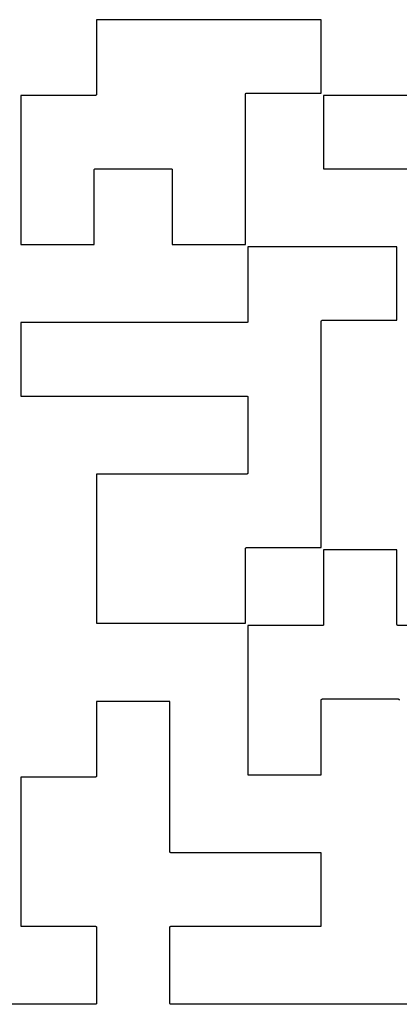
# Model space of a CAD drawing. Extents: x 0.02 to 3.89, y 0.07 to 3.88.
# Tile 7 of 172: x 0.4012 to 0.4639, y 0.3436 to 0.5061. Entities that reach past the tile are written whole.
import ezdxf

# ---------------------------------------------------------------- set-up
doc = ezdxf.new("R2010")
doc.units = 0
doc.header["$MEASUREMENT"] = 0
doc.layers.add('BLACK', color=7, linetype='CONTINUOUS')

msp = doc.modelspace()

# ---------------------------------------------------------------- linework, layer by layer
at = {"layer": 'BLACK', "linetype": 'CONTINUOUS'}
for p, q in [((0.451053, 0.506053), (0.413947, 0.506053)), ((0.413947, 0.506053), (0.413947, 0.493747)), ((0.451053, 0.493947), (0.451053, 0.506053)), ((0.41375, 0.493553), (0.401447, 0.493553)), ((0.401447, 0.493553), (0.401447, 0.468947)), ((0.41377, 0.493555), (0.41375, 0.493553)), ((0.413787, 0.493557), (0.41377, 0.493555)), ((0.413788, 0.493557), (0.413787, 0.493557)), ((0.413787, 0.493557), (0.413787, 0.493557)), ((0.413808, 0.493563), (0.413788, 0.493557)), ((0.413824, 0.493567), (0.413808, 0.493563)), ((0.413825, 0.493568), (0.413824, 0.493568)), ((0.413824, 0.493568), (0.413824, 0.493567)), ((0.413842, 0.493577), (0.413825, 0.493568)), ((0.413858, 0.493585), (0.413842, 0.493577)), ((0.413859, 0.493586), (0.413858, 0.493586)), ((0.413858, 0.493586), (0.413858, 0.493585)), ((0.413875, 0.493599), (0.413859, 0.493586)), ((0.413888, 0.493609), (0.413875, 0.493599)), ((0.413889, 0.49361), (0.413888, 0.49361)), ((0.413888, 0.49361), (0.413888, 0.493609)), ((0.4139, 0.493624), (0.413889, 0.49361)), ((0.413912, 0.493639), (0.4139, 0.493624)), ((0.413913, 0.493639), (0.413912, 0.493639)), ((0.413921, 0.493653), (0.413913, 0.49364)), ((0.413913, 0.49364), (0.413913, 0.493639)), ((0.413931, 0.493672), (0.413921, 0.493653)), ((0.413936, 0.493689), (0.413931, 0.493674)), ((0.413931, 0.493674), (0.413931, 0.493673)), ((0.413931, 0.493673), (0.413931, 0.493672)), ((0.413943, 0.493709), (0.413936, 0.493689)), ((0.413945, 0.493727), (0.413943, 0.49371)), ((0.413943, 0.49371), (0.413943, 0.49371)), ((0.413943, 0.49371), (0.413943, 0.493709)), ((0.413947, 0.493747), (0.413945, 0.493727)), ((0.438553, 0.493753), (0.438555, 0.493773)), ((0.438553, 0.468947), (0.438553, 0.493753)), ((0.438555, 0.493773), (0.438557, 0.49379)), ((0.438557, 0.493791), (0.438564, 0.493811)), ((0.438557, 0.49379), (0.438557, 0.493791)), ((0.438557, 0.49379), (0.438557, 0.49379)), ((0.438564, 0.493811), (0.438569, 0.493826)), ((0.438569, 0.493828), (0.438579, 0.493847)), ((0.438569, 0.493827), (0.438569, 0.493828)), ((0.438569, 0.493826), (0.438569, 0.493827)), ((0.438579, 0.493847), (0.438587, 0.49386)), ((0.438587, 0.49386), (0.438587, 0.493861)), ((0.438587, 0.493861), (0.438588, 0.493861)), ((0.438588, 0.493861), (0.4386, 0.493876)), ((0.4386, 0.493876), (0.438611, 0.49389)), ((0.438611, 0.49389), (0.438612, 0.49389)), ((0.438612, 0.493891), (0.438625, 0.493901)), ((0.438612, 0.49389), (0.438612, 0.493891)), ((0.438625, 0.493901), (0.438641, 0.493914)), ((0.438641, 0.493914), (0.438642, 0.493914)), ((0.438642, 0.493915), (0.438658, 0.493923)), ((0.438642, 0.493914), (0.438642, 0.493915)), ((0.438658, 0.493923), (0.438675, 0.493932)), ((0.438675, 0.493932), (0.438676, 0.493932)), ((0.438676, 0.493933), (0.438692, 0.493937)), ((0.438676, 0.493932), (0.438676, 0.493933)), ((0.438692, 0.493937), (0.438712, 0.493943)), ((0.438712, 0.493943), (0.438713, 0.493943)), ((0.438713, 0.493943), (0.43873, 0.493945)), ((0.438713, 0.493943), (0.438713, 0.493943)), ((0.43873, 0.493945), (0.43875, 0.493947)), ((0.43875, 0.493947), (0.451053, 0.493947)), ((0.451447, 0.493553), (0.451447, 0.481447)), ((0.476053, 0.493553), (0.451447, 0.493553)), ((0.413553, 0.481253), (0.413555, 0.481273)), ((0.413553, 0.468947), (0.413553, 0.481253)), ((0.413555, 0.481273), (0.413557, 0.48129)), ((0.413557, 0.481291), (0.413564, 0.481311)), ((0.413557, 0.48129), (0.413557, 0.481291)), ((0.413557, 0.48129), (0.413557, 0.48129)), ((0.413564, 0.481311), (0.413569, 0.481326)), ((0.413569, 0.481328), (0.413579, 0.481347)), ((0.413569, 0.481327), (0.413569, 0.481328)), ((0.413569, 0.481326), (0.413569, 0.481327)), ((0.413579, 0.481347), (0.413587, 0.48136)), ((0.413587, 0.48136), (0.413587, 0.481361)), ((0.413587, 0.481361), (0.413588, 0.481361)), ((0.413588, 0.481361), (0.4136, 0.481376)), ((0.4136, 0.481376), (0.413611, 0.48139)), ((0.413611, 0.48139), (0.413612, 0.48139)), ((0.413612, 0.481391), (0.413625, 0.481401)), ((0.413612, 0.48139), (0.413612, 0.481391)), ((0.413625, 0.481401), (0.413641, 0.481414)), ((0.413641, 0.481414), (0.413642, 0.481414)), ((0.413642, 0.481415), (0.413658, 0.481423)), ((0.413642, 0.481414), (0.413642, 0.481415)), ((0.413658, 0.481423), (0.413675, 0.481432)), ((0.413675, 0.481432), (0.413676, 0.481432)), ((0.413676, 0.481433), (0.413692, 0.481437)), ((0.413676, 0.481432), (0.413676, 0.481433)), ((0.413692, 0.481437), (0.413712, 0.481443)), ((0.413712, 0.481443), (0.413713, 0.481443)), ((0.413713, 0.481443), (0.41373, 0.481445)), ((0.413713, 0.481443), (0.413713, 0.481443)), ((0.41373, 0.481445), (0.41375, 0.481447)), ((0.41375, 0.481447), (0.426253, 0.481447)), ((0.426253, 0.481447), (0.426273, 0.481445)), ((0.426273, 0.481445), (0.42629, 0.481443)), ((0.42629, 0.481443), (0.42629, 0.481443)), ((0.42629, 0.481443), (0.426291, 0.481443)), ((0.426291, 0.481443), (0.426311, 0.481436)), ((0.426311, 0.481436), (0.426326, 0.481431)), ((0.426326, 0.481431), (0.426327, 0.481431)), ((0.426327, 0.481431), (0.426328, 0.481431)), ((0.426328, 0.481431), (0.426347, 0.481421)), ((0.426347, 0.481421), (0.42636, 0.481413)), ((0.42636, 0.481413), (0.426361, 0.481413)), ((0.426361, 0.481413), (0.426361, 0.481412)), ((0.426361, 0.481412), (0.426376, 0.4814)), ((0.426376, 0.4814), (0.42639, 0.481389)), ((0.42639, 0.481389), (0.42639, 0.481388)), ((0.42639, 0.481388), (0.426391, 0.481388)), ((0.426391, 0.481388), (0.426401, 0.481375)), ((0.426401, 0.481375), (0.426414, 0.481359)), ((0.426414, 0.481359), (0.426414, 0.481358)), ((0.426414, 0.481358), (0.426415, 0.481358)), ((0.426415, 0.481358), (0.426423, 0.481342)), ((0.426423, 0.481342), (0.426432, 0.481325)), ((0.426432, 0.481325), (0.426432, 0.481324)), ((0.426432, 0.481324), (0.426433, 0.481324)), ((0.426433, 0.481324), (0.426437, 0.481308)), ((0.426437, 0.481308), (0.426443, 0.481288)), ((0.426443, 0.481288), (0.426443, 0.481287)), ((0.426443, 0.481287), (0.426443, 0.481287)), ((0.426443, 0.481287), (0.426445, 0.48127)), ((0.426445, 0.48127), (0.426447, 0.48125)), ((0.426447, 0.48125), (0.426447, 0.468947)), ((0.451447, 0.481447), (0.476053, 0.481447)), ((0.401447, 0.468947), (0.413553, 0.468947)), ((0.426447, 0.468947), (0.438553, 0.468947)), ((0.463553, 0.468553), (0.438947, 0.468553)), ((0.438947, 0.468553), (0.438947, 0.456247)), ((0.463553, 0.456447), (0.463553, 0.468553)), ((0.43875, 0.456053), (0.401447, 0.456053)), ((0.401447, 0.456053), (0.401447, 0.443947)), ((0.43877, 0.456055), (0.43875, 0.456053)), ((0.438787, 0.456057), (0.43877, 0.456055)), ((0.438788, 0.456057), (0.438787, 0.456057)), ((0.438787, 0.456057), (0.438787, 0.456057)), ((0.438808, 0.456063), (0.438788, 0.456057)), ((0.438824, 0.456067), (0.438808, 0.456063)), ((0.438825, 0.456068), (0.438824, 0.456068)), ((0.438824, 0.456068), (0.438824, 0.456067)), ((0.438842, 0.456077), (0.438825, 0.456068)), ((0.438858, 0.456085), (0.438842, 0.456077)), ((0.438859, 0.456086), (0.438858, 0.456086)), ((0.438858, 0.456086), (0.438858, 0.456085)), ((0.438875, 0.456099), (0.438859, 0.456086)), ((0.438888, 0.456109), (0.438875, 0.456099)), ((0.438889, 0.45611), (0.438888, 0.45611)), ((0.438888, 0.45611), (0.438888, 0.456109)), ((0.438901, 0.456125), (0.438889, 0.45611)), ((0.438912, 0.456139), (0.438901, 0.456125)), ((0.438913, 0.456139), (0.438912, 0.456139)), ((0.438922, 0.456155), (0.438913, 0.45614)), ((0.438913, 0.45614), (0.438913, 0.456139)), ((0.438931, 0.456172), (0.438922, 0.456155)), ((0.438936, 0.456189), (0.438931, 0.456174)), ((0.438931, 0.456174), (0.438931, 0.456173)), ((0.438931, 0.456173), (0.438931, 0.456172)), ((0.438943, 0.456209), (0.438936, 0.456189)), ((0.438945, 0.456227), (0.438943, 0.45621)), ((0.438943, 0.45621), (0.438943, 0.45621)), ((0.438943, 0.45621), (0.438943, 0.456209)), ((0.438947, 0.456247), (0.438945, 0.456227)), ((0.451053, 0.456253), (0.451056, 0.456278)), ((0.451053, 0.418947), (0.451053, 0.456253)), ((0.451056, 0.456278), (0.451057, 0.45629)), ((0.451057, 0.456291), (0.451064, 0.456311)), ((0.451057, 0.45629), (0.451057, 0.456291)), ((0.451057, 0.45629), (0.451057, 0.45629)), ((0.451064, 0.456311), (0.451069, 0.456326)), ((0.451069, 0.456328), (0.451079, 0.456347)), ((0.451069, 0.456327), (0.451069, 0.456328)), ((0.451069, 0.456326), (0.451069, 0.456327)), ((0.451079, 0.456347), (0.451087, 0.45636)), ((0.451087, 0.45636), (0.451087, 0.456361)), ((0.451087, 0.456361), (0.451088, 0.456361)), ((0.451088, 0.456361), (0.4511, 0.456376)), ((0.4511, 0.456376), (0.451111, 0.45639)), ((0.451111, 0.45639), (0.451112, 0.45639)), ((0.451112, 0.456391), (0.451125, 0.456401)), ((0.451112, 0.45639), (0.451112, 0.456391)), ((0.451125, 0.456401), (0.451141, 0.456414)), ((0.451141, 0.456414), (0.451142, 0.456414)), ((0.451142, 0.456415), (0.451158, 0.456423)), ((0.451142, 0.456414), (0.451142, 0.456415)), ((0.451158, 0.456423), (0.451175, 0.456432)), ((0.451175, 0.456432), (0.451176, 0.456432)), ((0.451176, 0.456433), (0.451192, 0.456437)), ((0.451176, 0.456432), (0.451176, 0.456433)), ((0.451192, 0.456437), (0.451212, 0.456443)), ((0.451212, 0.456443), (0.451213, 0.456443)), ((0.451213, 0.456443), (0.45123, 0.456445)), ((0.451213, 0.456443), (0.451213, 0.456443)), ((0.45123, 0.456445), (0.45125, 0.456447)), ((0.45125, 0.456447), (0.463553, 0.456447)), ((0.401447, 0.443947), (0.438753, 0.443947)), ((0.438753, 0.443947), (0.438773, 0.443945)), ((0.438773, 0.443945), (0.43879, 0.443943)), ((0.43879, 0.443943), (0.43879, 0.443943)), ((0.43879, 0.443943), (0.438791, 0.443943)), ((0.438791, 0.443943), (0.438811, 0.443936)), ((0.438811, 0.443936), (0.438826, 0.443931)), ((0.438826, 0.443931), (0.438827, 0.443931)), ((0.438827, 0.443931), (0.438828, 0.443931)), ((0.438828, 0.443931), (0.438847, 0.443921)), ((0.438847, 0.443921), (0.43886, 0.443913)), ((0.43886, 0.443913), (0.438861, 0.443913)), ((0.438861, 0.443913), (0.438861, 0.443912)), ((0.438861, 0.443912), (0.438876, 0.4439)), ((0.438876, 0.4439), (0.43889, 0.443889)), ((0.43889, 0.443889), (0.43889, 0.443888)), ((0.43889, 0.443888), (0.438891, 0.443888)), ((0.438891, 0.443888), (0.438901, 0.443875)), ((0.438901, 0.443875), (0.438914, 0.443859)), ((0.438914, 0.443859), (0.438914, 0.443858)), ((0.438914, 0.443858), (0.438915, 0.443858)), ((0.438915, 0.443858), (0.438923, 0.443842)), ((0.438923, 0.443842), (0.438932, 0.443825)), ((0.438932, 0.443825), (0.438932, 0.443824)), ((0.438932, 0.443824), (0.438933, 0.443824)), ((0.438933, 0.443824), (0.438937, 0.443808)), ((0.438937, 0.443808), (0.438943, 0.443788)), ((0.438943, 0.443788), (0.438943, 0.443787)), ((0.438943, 0.443787), (0.438943, 0.443787)), ((0.438943, 0.443787), (0.438945, 0.44377)), ((0.438945, 0.44377), (0.438947, 0.44375)), ((0.438947, 0.44375), (0.438947, 0.431247)), ((0.43875, 0.431053), (0.413947, 0.431053)), ((0.413947, 0.431053), (0.413947, 0.406447)), ((0.43877, 0.431055), (0.43875, 0.431053)), ((0.438787, 0.431057), (0.43877, 0.431055)), ((0.438788, 0.431057), (0.438787, 0.431057)), ((0.438787, 0.431057), (0.438787, 0.431057)), ((0.438808, 0.431063), (0.438788, 0.431057)), ((0.438824, 0.431067), (0.438808, 0.431063)), ((0.438825, 0.431068), (0.438824, 0.431068)), ((0.438824, 0.431068), (0.438824, 0.431067)), ((0.438842, 0.431077), (0.438825, 0.431068)), ((0.438858, 0.431085), (0.438842, 0.431077)), ((0.438859, 0.431086), (0.438858, 0.431086)), ((0.438858, 0.431086), (0.438858, 0.431085)), ((0.438875, 0.431099), (0.438859, 0.431086)), ((0.438888, 0.431109), (0.438875, 0.431099)), ((0.438889, 0.43111), (0.438888, 0.43111)), ((0.438888, 0.43111), (0.438888, 0.431109)), ((0.4389, 0.431124), (0.438889, 0.43111)), ((0.438912, 0.431139), (0.4389, 0.431124)), ((0.438913, 0.431139), (0.438912, 0.431139)), ((0.438921, 0.431153), (0.438913, 0.43114)), ((0.438913, 0.43114), (0.438913, 0.431139)), ((0.438931, 0.431172), (0.438921, 0.431153)), ((0.438936, 0.431189), (0.438931, 0.431174)), ((0.438931, 0.431174), (0.438931, 0.431173)), ((0.438931, 0.431173), (0.438931, 0.431172)), ((0.438943, 0.431209), (0.438936, 0.431189)), ((0.438945, 0.431227), (0.438943, 0.43121)), ((0.438943, 0.43121), (0.438943, 0.43121)), ((0.438943, 0.43121), (0.438943, 0.431209)), ((0.438947, 0.431247), (0.438945, 0.431227)), ((0.438553, 0.418753), (0.438556, 0.418776)), ((0.438553, 0.406447), (0.438553, 0.418753)), ((0.438556, 0.418776), (0.438557, 0.41879)), ((0.438557, 0.418791), (0.438564, 0.418811)), ((0.438557, 0.41879), (0.438557, 0.418791)), ((0.438557, 0.41879), (0.438557, 0.41879)), ((0.438564, 0.418811), (0.438569, 0.418826)), ((0.438569, 0.418828), (0.43858, 0.418848)), ((0.438569, 0.418827), (0.438569, 0.418828)), ((0.438569, 0.418826), (0.438569, 0.418827)), ((0.43858, 0.418848), (0.438587, 0.41886)), ((0.438587, 0.41886), (0.438587, 0.418861)), ((0.438587, 0.418861), (0.438588, 0.418861)), ((0.438588, 0.418861), (0.4386, 0.418876)), ((0.4386, 0.418876), (0.438611, 0.41889)), ((0.438611, 0.41889), (0.438612, 0.41889)), ((0.438612, 0.418891), (0.438625, 0.418901)), ((0.438612, 0.41889), (0.438612, 0.418891)), ((0.438625, 0.418901), (0.438641, 0.418914)), ((0.438641, 0.418914), (0.438642, 0.418914)), ((0.438642, 0.418915), (0.438658, 0.418923)), ((0.438642, 0.418914), (0.438642, 0.418915)), ((0.438658, 0.418923), (0.438675, 0.418932)), ((0.438675, 0.418932), (0.438676, 0.418932)), ((0.438676, 0.418933), (0.438692, 0.418937)), ((0.438676, 0.418932), (0.438676, 0.418933)), ((0.438692, 0.418937), (0.438712, 0.418943)), ((0.438712, 0.418943), (0.438713, 0.418943)), ((0.438713, 0.418943), (0.43873, 0.418945)), ((0.438713, 0.418943), (0.438713, 0.418943)), ((0.43873, 0.418945), (0.43875, 0.418947)), ((0.43875, 0.418947), (0.451053, 0.418947)), ((0.463553, 0.418553), (0.451447, 0.418553)), ((0.451447, 0.418553), (0.451447, 0.406247)), ((0.463553, 0.40625), (0.463553, 0.418553)), ((0.413947, 0.406447), (0.438553, 0.406447)), ((0.463555, 0.40623), (0.463553, 0.40625)), ((0.45125, 0.406053), (0.438947, 0.406053)), ((0.438947, 0.406053), (0.438947, 0.381447)), ((0.45127, 0.406055), (0.45125, 0.406053)), ((0.451287, 0.406057), (0.45127, 0.406055)), ((0.451288, 0.406057), (0.451287, 0.406057)), ((0.451287, 0.406057), (0.451287, 0.406057)), ((0.451308, 0.406063), (0.451288, 0.406057)), ((0.451324, 0.406067), (0.451308, 0.406063)), ((0.451325, 0.406068), (0.451324, 0.406068)), ((0.451324, 0.406068), (0.451324, 0.406067)), ((0.451342, 0.406077), (0.451325, 0.406068)), ((0.451358, 0.406085), (0.451342, 0.406077)), ((0.451359, 0.406086), (0.451358, 0.406086)), ((0.451358, 0.406086), (0.451358, 0.406085)), ((0.451375, 0.406099), (0.451359, 0.406086)), ((0.451388, 0.406109), (0.451375, 0.406099)), ((0.451389, 0.40611), (0.451388, 0.40611)), ((0.451388, 0.40611), (0.451388, 0.406109)), ((0.4514, 0.406124), (0.451389, 0.40611)), ((0.451412, 0.406139), (0.4514, 0.406124)), ((0.451413, 0.406139), (0.451412, 0.406139)), ((0.451421, 0.406153), (0.451413, 0.40614)), ((0.451413, 0.40614), (0.451413, 0.406139)), ((0.451431, 0.406172), (0.451421, 0.406153)), ((0.451436, 0.406189), (0.451431, 0.406174)), ((0.451431, 0.406174), (0.451431, 0.406173)), ((0.451431, 0.406173), (0.451431, 0.406172)), ((0.451443, 0.406209), (0.451436, 0.406189)), ((0.451445, 0.406227), (0.451443, 0.40621)), ((0.451443, 0.40621), (0.451443, 0.40621)), ((0.451443, 0.40621), (0.451443, 0.406209)), ((0.451447, 0.406247), (0.451445, 0.406227)), ((0.463557, 0.406213), (0.463555, 0.40623)), ((0.463557, 0.406212), (0.463557, 0.406213)), ((0.463557, 0.406213), (0.463557, 0.406213)), ((0.463563, 0.406192), (0.463557, 0.406212)), ((0.463567, 0.406176), (0.463563, 0.406192)), ((0.463568, 0.406176), (0.463567, 0.406176)), ((0.463568, 0.406175), (0.463568, 0.406176)), ((0.463577, 0.406158), (0.463568, 0.406175)), ((0.463585, 0.406142), (0.463577, 0.406158)), ((0.463586, 0.406142), (0.463585, 0.406142)), ((0.463586, 0.406141), (0.463586, 0.406142)), ((0.463599, 0.406125), (0.463586, 0.406141)), ((0.463609, 0.406112), (0.463599, 0.406125)), ((0.46361, 0.406112), (0.463609, 0.406112)), ((0.46361, 0.406111), (0.46361, 0.406112)), ((0.463624, 0.4061), (0.46361, 0.406111)), ((0.463639, 0.406088), (0.463624, 0.4061)), ((0.463639, 0.406087), (0.463639, 0.406088)), ((0.46364, 0.406087), (0.463639, 0.406087)), ((0.463653, 0.406079), (0.46364, 0.406087)), ((0.463672, 0.406069), (0.463653, 0.406079)), ((0.463673, 0.406069), (0.463672, 0.406069)), ((0.463674, 0.406069), (0.463673, 0.406069)), ((0.463689, 0.406064), (0.463674, 0.406069)), ((0.463709, 0.406057), (0.463689, 0.406064)), ((0.46371, 0.406057), (0.463709, 0.406057)), ((0.463727, 0.406055), (0.46371, 0.406057)), ((0.46371, 0.406057), (0.46371, 0.406057)), ((0.463747, 0.406053), (0.463727, 0.406055)), ((0.488553, 0.406053), (0.463747, 0.406053)), ((0.426053, 0.393553), (0.413947, 0.393553)), ((0.413947, 0.393553), (0.413947, 0.381247)), ((0.426053, 0.36875), (0.426053, 0.393553)), ((0.451053, 0.393753), (0.451055, 0.393773)), ((0.451053, 0.381447), (0.451053, 0.393753)), ((0.451055, 0.393773), (0.451057, 0.39379)), ((0.451057, 0.393791), (0.451064, 0.393811)), ((0.451057, 0.39379), (0.451057, 0.393791)), ((0.451057, 0.39379), (0.451057, 0.39379)), ((0.451064, 0.393811), (0.451069, 0.393826)), ((0.451069, 0.393828), (0.451079, 0.393847)), ((0.451069, 0.393827), (0.451069, 0.393828)), ((0.451069, 0.393826), (0.451069, 0.393827)), ((0.451079, 0.393847), (0.451087, 0.39386)), ((0.451087, 0.39386), (0.451087, 0.393861)), ((0.451087, 0.393861), (0.451088, 0.393861)), ((0.451088, 0.393861), (0.4511, 0.393876)), ((0.4511, 0.393876), (0.451111, 0.39389)), ((0.451111, 0.39389), (0.451112, 0.39389)), ((0.451112, 0.393891), (0.451125, 0.393901)), ((0.451112, 0.39389), (0.451112, 0.393891)), ((0.451125, 0.393901), (0.451141, 0.393914)), ((0.451141, 0.393914), (0.451142, 0.393914)), ((0.451142, 0.393915), (0.451158, 0.393923)), ((0.451142, 0.393914), (0.451142, 0.393915)), ((0.451158, 0.393923), (0.451175, 0.393932)), ((0.451175, 0.393932), (0.451176, 0.393932)), ((0.451176, 0.393933), (0.451192, 0.393937)), ((0.451176, 0.393932), (0.451176, 0.393933)), ((0.451192, 0.393937), (0.451212, 0.393943)), ((0.451212, 0.393943), (0.451213, 0.393943)), ((0.451213, 0.393943), (0.45123, 0.393945)), ((0.451213, 0.393943), (0.451213, 0.393943)), ((0.45123, 0.393945), (0.45125, 0.393947)), ((0.45125, 0.393947), (0.463753, 0.393947)), ((0.463753, 0.393947), (0.463773, 0.393945)), ((0.463773, 0.393945), (0.46379, 0.393943)), ((0.46379, 0.393943), (0.46379, 0.393943)), ((0.46379, 0.393943), (0.463791, 0.393943)), ((0.463791, 0.393943), (0.463811, 0.393936)), ((0.463811, 0.393936), (0.463826, 0.393931)), ((0.463826, 0.393931), (0.463827, 0.393931)), ((0.463827, 0.393931), (0.463828, 0.393931)), ((0.463828, 0.393931), (0.463847, 0.393921)), ((0.463847, 0.393921), (0.46386, 0.393913)), ((0.46386, 0.393913), (0.463861, 0.393913)), ((0.463861, 0.393913), (0.463861, 0.393912)), ((0.463861, 0.393912), (0.463876, 0.3939)), ((0.463876, 0.3939), (0.46389, 0.393889)), ((0.46389, 0.393889), (0.46389, 0.393888)), ((0.46389, 0.393888), (0.463891, 0.393888)), ((0.463891, 0.393888), (0.463901, 0.393875)), ((0.463901, 0.393875), (0.463914, 0.393859)), ((0.463914, 0.393859), (0.463914, 0.393858)), ((0.463914, 0.393858), (0.463915, 0.393858)), ((0.463915, 0.393858), (0.463923, 0.393842)), ((0.463923, 0.393842), (0.463932, 0.393825)), ((0.463932, 0.393825), (0.463932, 0.393824)), ((0.463932, 0.393824), (0.463933, 0.393824)), ((0.463933, 0.393824), (0.463937, 0.393808)), ((0.463937, 0.393808), (0.463943, 0.393788)), ((0.463943, 0.393788), (0.463943, 0.393787)), ((0.463943, 0.393787), (0.463943, 0.393787)), ((0.463943, 0.393787), (0.463945, 0.39377)), ((0.463945, 0.39377), (0.463947, 0.39375)), ((0.41375, 0.381053), (0.401447, 0.381053)), ((0.401447, 0.381053), (0.401447, 0.356447)), ((0.41377, 0.381055), (0.41375, 0.381053)), ((0.413787, 0.381057), (0.41377, 0.381055)), ((0.413788, 0.381057), (0.413787, 0.381057)), ((0.413787, 0.381057), (0.413787, 0.381057)), ((0.413808, 0.381063), (0.413788, 0.381057)), ((0.413824, 0.381067), (0.413808, 0.381063)), ((0.413825, 0.381068), (0.413824, 0.381068)), ((0.413824, 0.381068), (0.413824, 0.381067)), ((0.413842, 0.381077), (0.413825, 0.381068)), ((0.413858, 0.381085), (0.413842, 0.381077)), ((0.413859, 0.381086), (0.413858, 0.381086)), ((0.413858, 0.381086), (0.413858, 0.381085)), ((0.413875, 0.381099), (0.413859, 0.381086)), ((0.413888, 0.381109), (0.413875, 0.381099)), ((0.413889, 0.38111), (0.413888, 0.38111)), ((0.413888, 0.38111), (0.413888, 0.381109)), ((0.4139, 0.381124), (0.413889, 0.38111)), ((0.413912, 0.381139), (0.4139, 0.381124)), ((0.413913, 0.381139), (0.413912, 0.381139)), ((0.413921, 0.381153), (0.413913, 0.38114)), ((0.413913, 0.38114), (0.413913, 0.381139)), ((0.413931, 0.381172), (0.413921, 0.381153)), ((0.413936, 0.381189), (0.413931, 0.381174)), ((0.413931, 0.381174), (0.413931, 0.381173)), ((0.413931, 0.381173), (0.413931, 0.381172)), ((0.413943, 0.381209), (0.413936, 0.381189)), ((0.413945, 0.381227), (0.413943, 0.38121)), ((0.413943, 0.38121), (0.413943, 0.38121)), ((0.413943, 0.38121), (0.413943, 0.381209)), ((0.413947, 0.381247), (0.413945, 0.381227)), ((0.438947, 0.381447), (0.451053, 0.381447)), ((0.426055, 0.36873), (0.426053, 0.36875)), ((0.426057, 0.368713), (0.426055, 0.36873)), ((0.426057, 0.368712), (0.426057, 0.368713)), ((0.426057, 0.368713), (0.426057, 0.368713)), ((0.426063, 0.368692), (0.426057, 0.368712)), ((0.426067, 0.368676), (0.426063, 0.368692)), ((0.426068, 0.368676), (0.426067, 0.368676)), ((0.426068, 0.368675), (0.426068, 0.368676)), ((0.426077, 0.368658), (0.426068, 0.368675)), ((0.426085, 0.368642), (0.426077, 0.368658)), ((0.426086, 0.368642), (0.426085, 0.368642)), ((0.426086, 0.368641), (0.426086, 0.368642)), ((0.426099, 0.368625), (0.426086, 0.368641)), ((0.426109, 0.368612), (0.426099, 0.368625)), ((0.42611, 0.368612), (0.426109, 0.368612)), ((0.42611, 0.368611), (0.42611, 0.368612)), ((0.426124, 0.3686), (0.42611, 0.368611)), ((0.426139, 0.368588), (0.426124, 0.3686)), ((0.426139, 0.368587), (0.426139, 0.368588)), ((0.42614, 0.368587), (0.426139, 0.368587)), ((0.426153, 0.368579), (0.42614, 0.368587)), ((0.426172, 0.368569), (0.426153, 0.368579)), ((0.426173, 0.368569), (0.426172, 0.368569)), ((0.426174, 0.368569), (0.426173, 0.368569)), ((0.426189, 0.368564), (0.426174, 0.368569)), ((0.426209, 0.368557), (0.426189, 0.368564)), ((0.42621, 0.368557), (0.426209, 0.368557)), ((0.426227, 0.368555), (0.42621, 0.368557)), ((0.42621, 0.368557), (0.42621, 0.368557)), ((0.426247, 0.368553), (0.426227, 0.368555)), ((0.451053, 0.368553), (0.426247, 0.368553)), ((0.451053, 0.356447), (0.451053, 0.368553)), ((0.401447, 0.356447), (0.413753, 0.356447)), ((0.413753, 0.356447), (0.413773, 0.356445)), ((0.413773, 0.356445), (0.41379, 0.356443)), ((0.41379, 0.356443), (0.41379, 0.356443)), ((0.41379, 0.356443), (0.413791, 0.356443)), ((0.413791, 0.356443), (0.413811, 0.356436)), ((0.413811, 0.356436), (0.413826, 0.356431)), ((0.413826, 0.356431), (0.413827, 0.356431)), ((0.413827, 0.356431), (0.413828, 0.356431)), ((0.413828, 0.356431), (0.413847, 0.356421)), ((0.413847, 0.356421), (0.41386, 0.356413)), ((0.41386, 0.356413), (0.413861, 0.356413)), ((0.413861, 0.356413), (0.413861, 0.356412)), ((0.413861, 0.356412), (0.413876, 0.3564)), ((0.413876, 0.3564), (0.41389, 0.356389)), ((0.41389, 0.356389), (0.41389, 0.356388)), ((0.41389, 0.356388), (0.413891, 0.356388)), ((0.413891, 0.356388), (0.413901, 0.356375)), ((0.413901, 0.356375), (0.413914, 0.356359)), ((0.413914, 0.356359), (0.413914, 0.356358)), ((0.413914, 0.356358), (0.413915, 0.356358)), ((0.413915, 0.356358), (0.413923, 0.356342)), ((0.413923, 0.356342), (0.413932, 0.356325)), ((0.413932, 0.356325), (0.413932, 0.356324)), ((0.413932, 0.356324), (0.413933, 0.356324)), ((0.413933, 0.356324), (0.413937, 0.356308)), ((0.413937, 0.356308), (0.413943, 0.356288)), ((0.413943, 0.356288), (0.413943, 0.356287)), ((0.413943, 0.356287), (0.413943, 0.356287)), ((0.413943, 0.356287), (0.413945, 0.35627)), ((0.413945, 0.35627), (0.413947, 0.35625)), ((0.413947, 0.35625), (0.413947, 0.343747)), ((0.426053, 0.356253), (0.426055, 0.356273)), ((0.426053, 0.34375), (0.426053, 0.356253)), ((0.426055, 0.356273), (0.426057, 0.35629)), ((0.426057, 0.356291), (0.426064, 0.356311)), ((0.426057, 0.35629), (0.426057, 0.356291)), ((0.426057, 0.35629), (0.426057, 0.35629)), ((0.426064, 0.356311), (0.426069, 0.356326)), ((0.426069, 0.356328), (0.426079, 0.356347)), ((0.426069, 0.356327), (0.426069, 0.356328)), ((0.426069, 0.356326), (0.426069, 0.356327)), ((0.426079, 0.356347), (0.426087, 0.35636)), ((0.426087, 0.35636), (0.426087, 0.356361)), ((0.426087, 0.356361), (0.426088, 0.356361)), ((0.426088, 0.356361), (0.4261, 0.356376)), ((0.4261, 0.356376), (0.426111, 0.35639)), ((0.426111, 0.35639), (0.426112, 0.35639)), ((0.426112, 0.356391), (0.426125, 0.356401)), ((0.426112, 0.35639), (0.426112, 0.356391)), ((0.426125, 0.356401), (0.426141, 0.356414)), ((0.426141, 0.356414), (0.426142, 0.356414)), ((0.426142, 0.356415), (0.426158, 0.356423)), ((0.426142, 0.356414), (0.426142, 0.356415)), ((0.426158, 0.356423), (0.426175, 0.356432)), ((0.426175, 0.356432), (0.426176, 0.356432)), ((0.426176, 0.356433), (0.426192, 0.356437)), ((0.426176, 0.356432), (0.426176, 0.356433)), ((0.426192, 0.356437), (0.426212, 0.356443)), ((0.426212, 0.356443), (0.426213, 0.356443)), ((0.426213, 0.356443), (0.42623, 0.356445)), ((0.426213, 0.356443), (0.426213, 0.356443)), ((0.42623, 0.356445), (0.42625, 0.356447)), ((0.42625, 0.356447), (0.451053, 0.356447)), ((0.41375, 0.343553), (0.388747, 0.343553)), ((0.41377, 0.343555), (0.41375, 0.343553)), ((0.413787, 0.343557), (0.41377, 0.343555)), ((0.413788, 0.343557), (0.413787, 0.343557)), ((0.413787, 0.343557), (0.413787, 0.343557)), ((0.413808, 0.343563), (0.413788, 0.343557)), ((0.413824, 0.343567), (0.413808, 0.343563)), ((0.413825, 0.343568), (0.413824, 0.343568)), ((0.413824, 0.343568), (0.413824, 0.343567)), ((0.413842, 0.343577), (0.413825, 0.343568)), ((0.413858, 0.343585), (0.413842, 0.343577)), ((0.413859, 0.343586), (0.413858, 0.343586)), ((0.413858, 0.343586), (0.413858, 0.343585)), ((0.413875, 0.343599), (0.413859, 0.343586)), ((0.413888, 0.343609), (0.413875, 0.343599)), ((0.413889, 0.34361), (0.413888, 0.34361)), ((0.413888, 0.34361), (0.413888, 0.343609)), ((0.4139, 0.343624), (0.413889, 0.34361)), ((0.413912, 0.343639), (0.4139, 0.343624)), ((0.413913, 0.343639), (0.413912, 0.343639)), ((0.413921, 0.343653), (0.413913, 0.34364)), ((0.413913, 0.34364), (0.413913, 0.343639)), ((0.413931, 0.343672), (0.413921, 0.343653)), ((0.413936, 0.343689), (0.413931, 0.343674)), ((0.413931, 0.343674), (0.413931, 0.343673)), ((0.413931, 0.343673), (0.413931, 0.343672)), ((0.413943, 0.343709), (0.413936, 0.343689)), ((0.413945, 0.343727), (0.413943, 0.34371)), ((0.413943, 0.34371), (0.413943, 0.34371)), ((0.413943, 0.34371), (0.413943, 0.343709)), ((0.413947, 0.343747), (0.413945, 0.343727)), ((0.426055, 0.34373), (0.426053, 0.34375)), ((0.426057, 0.343713), (0.426055, 0.34373)), ((0.426057, 0.343712), (0.426057, 0.343713)), ((0.426057, 0.343713), (0.426057, 0.343713)), ((0.426063, 0.343692), (0.426057, 0.343712)), ((0.426067, 0.343676), (0.426063, 0.343692)), ((0.426068, 0.343676), (0.426067, 0.343676)), ((0.426068, 0.343675), (0.426068, 0.343676)), ((0.426077, 0.343658), (0.426068, 0.343675)), ((0.426085, 0.343642), (0.426077, 0.343658)), ((0.426086, 0.343642), (0.426085, 0.343642)), ((0.426086, 0.343641), (0.426086, 0.343642)), ((0.426099, 0.343625), (0.426086, 0.343641)), ((0.426109, 0.343612), (0.426099, 0.343625)), ((0.42611, 0.343612), (0.426109, 0.343612)), ((0.42611, 0.343611), (0.42611, 0.343612)), ((0.426124, 0.3436), (0.42611, 0.343611)), ((0.426139, 0.343588), (0.426124, 0.3436)), ((0.426139, 0.343587), (0.426139, 0.343588)), ((0.42614, 0.343587), (0.426139, 0.343587)), ((0.426153, 0.343579), (0.42614, 0.343587)), ((0.426172, 0.343569), (0.426153, 0.343579)), ((0.426173, 0.343569), (0.426172, 0.343569)), ((0.426174, 0.343569), (0.426173, 0.343569)), ((0.426189, 0.343564), (0.426174, 0.343569)), ((0.426209, 0.343557), (0.426189, 0.343564)), ((0.42621, 0.343557), (0.426209, 0.343557)), ((0.426227, 0.343555), (0.42621, 0.343557)), ((0.42621, 0.343557), (0.42621, 0.343557)), ((0.426247, 0.343553), (0.426227, 0.343555)), ((0.47625, 0.343553), (0.426247, 0.343553))]:
    msp.add_line(p, q, dxfattribs=at)

doc.saveas('drawing.dxf')
